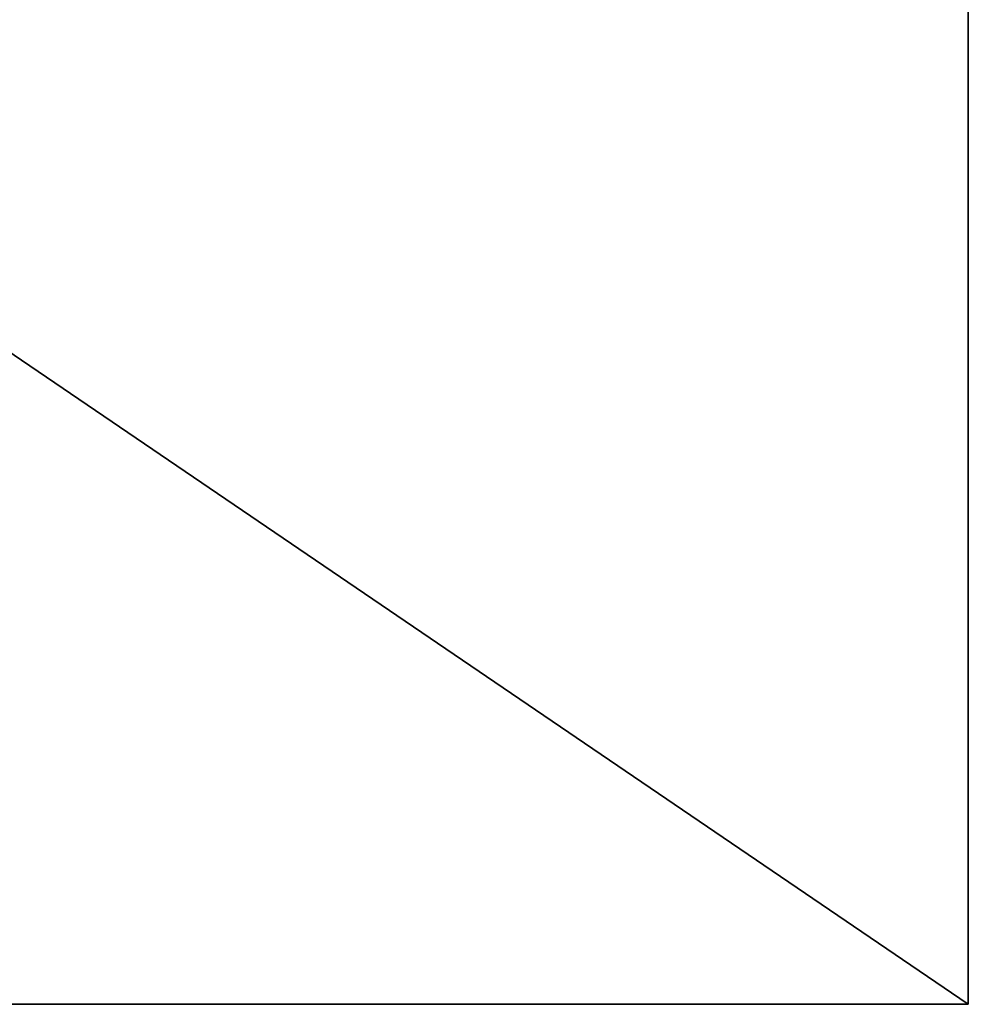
# Model space of a CAD drawing. Extents: x 0 to 35.8, y 0 to 28.5.
# Tile 86 of 89: x 35.652 to 35.841, y 4.153 to 4.349. Entities that reach past the tile are written whole.
import ezdxf

# ---------------------------------------------------------------- set-up
doc = ezdxf.new("R2010")
doc.units = 0
doc.header["$MEASUREMENT"] = 0
doc.layers.get('0').update_dxf_attribs({"color": 13, "linetype": 'CONTINUOUS'})
doc.layers.add('BSH_B36CL80ENS_SYMBOL_2', color=252, linetype='CONTINUOUS')

# ---------------------------------------------------------------- blocks, each defined once
blk = doc.blocks.new('BSH_B36CL81ENG_TRADECAD_DX')
at = {"layer": 'BSH_B36CL80ENS_SYMBOL_2', "color": 0}
for p, q in [((35.8406, 4.1535, 0.835), (35.8406, 28.5259, 0.835)), ((35.8406, 28.5259, 71.5539), (35.8406, 4.1535, 71.5539)), ((35.8406, 28.5259, 71.5539), (35.8406, 4.1535, 71.5539)), ((35.8406, 4.1535, 0.835), (35.8406, 28.5259, 0.835)), ((0, 4.1535, 71.5539), (35.8406, 4.1535, 71.5539)), ((35.8406, 4.1535, 0.835), (0, 4.1535, 0.835)), ((35.8406, 4.1535, 0.835), (0, 4.1535, 0.835)), ((0, 4.1535, 71.5539), (35.8406, 4.1535, 71.5539)), ((35.8406, 4.1535, 71.5539), (35.8406, 4.1535, 0.835)), ((35.8406, 4.1535, 71.5539), (35.8406, 4.1535, 0.835))]:
    blk.add_line(p, q, dxfattribs=at)
at = {"layer": 'BSH_B36CL80ENS_SYMBOL_2', "color": 252}
mesh = blk.add_polyface(dxfattribs=at)
corners = [(35.8406, 4.1535, 0.835), (0, 28.5259, 0.835), (0, 4.1535, 0.835), (35.8406, 28.5259, 0.835)]
mesh.append_faces([[corners[k] for k in face] for face in [(0, 1, 2), (1, 0, 3)]], dxfattribs={"vtx0": -1, "color": 252})
mesh = blk.add_polyface(dxfattribs=at)
corners = [(35.8406, 28.5259, 71.5539), (0, 4.1535, 71.5539), (0, 28.5259, 71.5539), (35.8406, 4.1535, 71.5539)]
mesh.append_faces([[corners[k] for k in face] for face in [(0, 1, 2), (1, 0, 3)]], dxfattribs={"vtx0": -1, "color": 252})
mesh = blk.add_polyface(dxfattribs=at)
corners = [(35.8406, 28.5259, 71.5539), (35.8406, 4.1535, 0.835), (35.8406, 4.1535, 71.5539), (35.8406, 28.5259, 0.835)]
mesh.append_faces([[corners[k] for k in face] for face in [(0, 1, 2), (1, 0, 3)]], dxfattribs={"vtx0": -1, "color": 252})
mesh = blk.add_polyface(dxfattribs=at)
corners = [(0, 4.1535, 71.5539), (35.8406, 4.1535, 0.835), (0, 4.1535, 0.835), (35.8406, 4.1535, 71.5539)]
mesh.append_faces([[corners[k] for k in face] for face in [(0, 1, 2), (1, 0, 3)]], dxfattribs={"vtx0": -1, "color": 252})

msp = doc.modelspace()

# ---------------------------------------------------------------- block references
at = {"color": 0}
msp.add_blockref('BSH_B36CL81ENG_TRADECAD_DX', (0, 0), dxfattribs=at)

doc.saveas('drawing.dxf')
